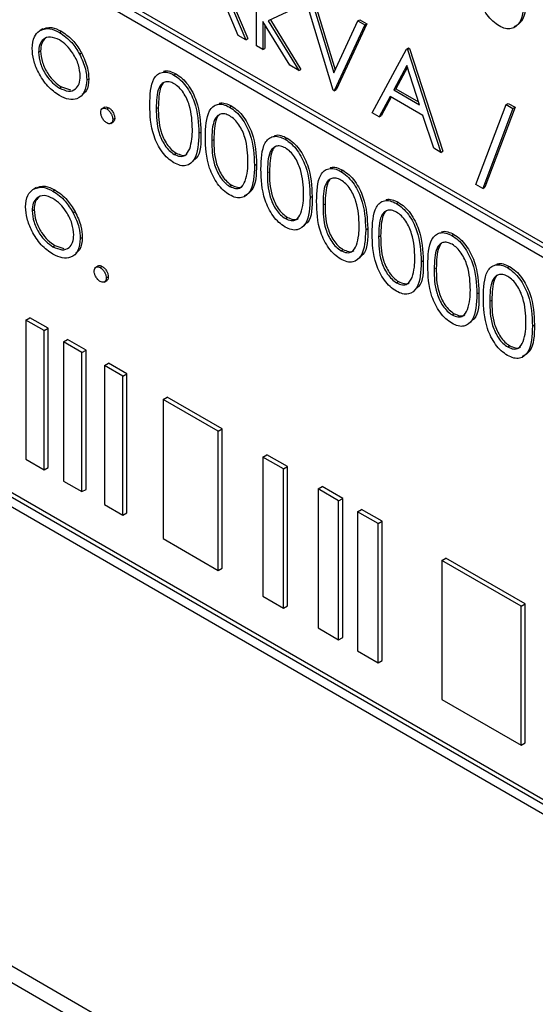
# Paper-space layout 'Blatt2' of a CAD drawing. Header units: millimetres. Extents: x 5 to 418, y 2 to 292.
# Tile 26 of 87: x 144.54 to 146.36, y 155.75 to 159.22. Entities that reach past the tile are written whole.
import ezdxf

# ---------------------------------------------------------------- set-up
doc = ezdxf.new("R2010")
doc.units = ezdxf.units.MM

psp = doc.layouts.new('Blatt2')

# ---------------------------------------------------------------- linework, layer by layer
at = {"color": 7, "linetype": 'Continuous', "lineweight": 25}
for p, q in [((150.1765, 156.2295), (143.3882, 160.1483)), ((150.1906, 156.2377), (143.4024, 160.1565)), ((143.3882, 160.1156), (150.1765, 156.1969)), ((145.3783, 159.127), (145.3783, 159.4285)), ((145.2648, 159.3506), (145.3479, 159.1527)), ((145.3144, 159.1639), (145.2445, 159.3304)), ((145.2577, 159.3465), (145.3408, 159.1486)), ((145.6492, 158.9706), (145.5415, 159.3267)), ((145.573, 159.3167), (145.6559, 159.0428)), ((145.566, 159.3126), (145.6508, 159.032)), ((145.5187, 159.2608), (145.4204, 159.2157)), ((145.4957, 159.0592), (145.4012, 159.2128)), ((145.4012, 159.2128), (145.4012, 159.1138)), ((145.4204, 159.2157), (145.5284, 159.0403)), ((145.4279, 159.2192), (145.5355, 159.0444)), ((145.6508, 159.032), (145.7357, 159.2146)), ((145.7357, 159.2146), (145.7428, 159.2187)), ((145.7357, 159.2146), (145.7602, 159.2005)), ((145.7428, 159.2187), (145.7672, 159.2046)), ((144.6261, 159.1868), (144.6173, 159.1817)), ((144.6849, 159.1743), (144.692, 159.1784)), ((145.4082, 159.2013), (145.4082, 159.1179)), ((145.7602, 159.2005), (145.6525, 158.9687)), ((145.7672, 159.2046), (145.6595, 158.9728)), ((145.7602, 159.2005), (145.7672, 159.2046)), ((145.3408, 159.1486), (145.3144, 159.1639)), ((145.3408, 159.1486), (145.3479, 159.1527)), ((144.6114, 159.1048), (144.6185, 159.1089)), ((145.4012, 159.1138), (145.3783, 159.127)), ((145.4012, 159.1138), (145.4082, 159.1179)), ((145.7863, 158.8915), (145.907, 159.1157)), ((145.907, 159.1157), (145.9141, 159.1198)), ((145.907, 159.1157), (145.9103, 159.1138)), ((145.9103, 159.1138), (145.9174, 159.1179)), ((145.9103, 159.1138), (146.0278, 158.7521)), ((145.9141, 159.1198), (145.9174, 159.1179)), ((145.9174, 159.1179), (146.0348, 158.7561)), ((144.7556, 159.0981), (144.7627, 159.1022)), ((145.5284, 159.0403), (145.4957, 159.0592)), ((145.5284, 159.0403), (145.5355, 159.0444)), ((145.9084, 159.0576), (145.8623, 158.972)), ((145.9102, 159.052), (145.8694, 158.976)), ((145.9533, 158.9194), (145.9084, 159.0576)), ((144.7811, 159.007), (144.7882, 159.0111)), ((145.0881, 159.0244), (145.0952, 159.0285)), ((144.6848, 158.9784), (144.6919, 158.9825)), ((144.6919, 158.9825), (144.7232, 158.9719)), ((145.6525, 158.9687), (145.6492, 158.9706)), ((145.6525, 158.9687), (145.6595, 158.9728)), ((145.8623, 158.972), (145.8694, 158.976)), ((145.8623, 158.972), (145.9533, 158.9194)), ((145.8694, 158.976), (145.95, 158.9295)), ((145.8499, 158.949), (145.8112, 158.8771)), ((145.8536, 158.9468), (145.8183, 158.8812)), ((145.9653, 158.8823), (145.8499, 158.949)), ((144.8442, 158.911), (144.8354, 158.9059)), ((144.8513, 158.9049), (144.8583, 158.909)), ((145.2839, 158.9114), (145.291, 158.9155)), ((146.1518, 158.639), (146.2583, 158.9205)), ((146.2823, 158.9066), (146.1759, 158.6251)), ((146.2894, 158.9107), (146.1829, 158.6292)), ((146.2583, 158.9205), (146.2653, 158.9246)), ((146.2583, 158.9205), (146.2823, 158.9066)), ((146.2653, 158.9246), (146.2894, 158.9107)), ((146.2823, 158.9066), (146.2894, 158.9107)), ((144.8725, 158.8682), (144.8795, 158.8722)), ((145.8112, 158.8771), (145.7863, 158.8915)), ((145.8112, 158.8771), (145.8183, 158.8812)), ((146.0029, 158.7664), (145.9653, 158.8823)), ((144.8653, 158.8539), (144.8741, 158.859)), ((145.176, 158.8191), (145.1831, 158.8232)), ((145.4797, 158.7983), (145.4868, 158.8024)), ((146.0278, 158.7521), (146.0029, 158.7664)), ((145.0889, 158.7451), (145.096, 158.7492)), ((146.0278, 158.7521), (146.0348, 158.7561)), ((145.3718, 158.706), (145.3789, 158.7101)), ((145.6756, 158.6853), (145.6826, 158.6894)), ((144.6033, 158.6284), (144.5944, 158.6233)), ((144.6621, 158.6159), (144.6691, 158.62)), ((145.2847, 158.6321), (145.2918, 158.6361)), ((146.1759, 158.6251), (146.1518, 158.639)), ((146.1759, 158.6251), (146.1829, 158.6292)), ((145.5676, 158.593), (145.5747, 158.5971)), ((144.5885, 158.5464), (144.5956, 158.5505)), ((145.8714, 158.5723), (145.8784, 158.5763)), ((144.7327, 158.5397), (144.7398, 158.5438)), ((145.4805, 158.519), (145.4876, 158.5231)), ((145.7634, 158.4799), (145.7705, 158.484)), ((144.7582, 158.4486), (144.7653, 158.4527)), ((146.0672, 158.4592), (146.0743, 158.4633)), ((144.662, 158.42), (144.669, 158.4241)), ((144.669, 158.4241), (144.7004, 158.4135)), ((145.6763, 158.406), (145.6834, 158.4101)), ((144.8214, 158.3526), (144.8125, 158.3475)), ((144.8284, 158.3465), (144.8355, 158.3506)), ((145.9592, 158.3669), (145.9663, 158.371)), ((146.263, 158.3462), (146.2701, 158.3503)), ((144.8496, 158.3098), (144.8567, 158.3138)), ((144.8424, 158.2955), (144.8513, 158.3006)), ((145.8721, 158.2929), (145.8792, 158.297)), ((146.155, 158.2539), (146.1621, 158.2579)), ((150.1765, 154.2698), (143.3882, 158.1886)), ((150.1906, 154.278), (143.4024, 158.1968)), ((144.5662, 158.1618), (144.5803, 158.17)), ((144.6451, 158.1326), (144.5803, 158.17)), ((146.068, 158.1799), (146.075, 158.184)), ((143.3882, 158.1559), (150.1765, 154.2372)), ((144.631, 158.1244), (144.5662, 158.1618)), ((144.5662, 158.1618), (144.5662, 157.6719)), ((146.3509, 158.1408), (146.3579, 158.1449)), ((144.631, 158.1244), (144.6451, 158.1326)), ((144.631, 157.6345), (144.631, 158.1244)), ((144.6451, 157.6427), (144.6451, 158.1326)), ((144.6995, 158.0849), (144.7136, 158.093)), ((144.7642, 158.0475), (144.6995, 158.0849)), ((144.6995, 158.0849), (144.6995, 157.595)), ((144.7784, 158.0557), (144.7136, 158.093)), ((146.2638, 158.0669), (146.2708, 158.0709)), ((144.7642, 158.0475), (144.7784, 158.0557)), ((144.7642, 157.5576), (144.7642, 158.0475)), ((144.7784, 157.5657), (144.7784, 158.0557)), ((144.8432, 158.0019), (144.8574, 158.01)), ((144.908, 157.9645), (144.8432, 158.0019)), ((144.8432, 158.0019), (144.8432, 157.5119)), ((144.9221, 157.9727), (144.8574, 158.01)), ((144.908, 157.9645), (144.9221, 157.9727)), ((144.908, 157.4746), (144.908, 157.9645)), ((144.9221, 157.4827), (144.9221, 157.9727)), ((145.0502, 157.8824), (145.0643, 157.8906)), ((145.244, 157.7705), (145.0502, 157.8824)), ((145.0502, 157.8824), (145.0502, 157.3925)), ((145.2582, 157.7787), (145.0643, 157.8906)), ((145.244, 157.7705), (145.2582, 157.7787)), ((145.244, 157.2806), (145.244, 157.7705)), ((145.2582, 157.2887), (145.2582, 157.7787)), ((145.4016, 157.6796), (145.4157, 157.6877)), ((145.4884, 157.6457), (145.4157, 157.6877)), ((144.5662, 157.6719), (144.631, 157.6345)), ((145.4743, 157.6376), (145.4016, 157.6796)), ((145.4016, 157.6796), (145.4016, 157.1896)), ((144.631, 157.6345), (144.6451, 157.6427)), ((145.4743, 157.6376), (145.4884, 157.6457)), ((145.4743, 157.1476), (145.4743, 157.6376)), ((145.4884, 157.1558), (145.4884, 157.6457)), ((144.6995, 157.595), (144.7642, 157.5576)), ((144.7642, 157.5576), (144.7784, 157.5657)), ((145.5955, 157.5676), (145.6096, 157.5758)), ((145.6682, 157.5256), (145.5955, 157.5676)), ((145.5955, 157.5676), (145.5955, 157.0777)), ((145.6824, 157.5338), (145.6096, 157.5758)), ((144.8432, 157.5119), (144.908, 157.4746)), ((145.6682, 157.5256), (145.6824, 157.5338)), ((145.6682, 157.0357), (145.6682, 157.5256)), ((145.6824, 157.0439), (145.6824, 157.5338)), ((144.908, 157.4746), (144.9221, 157.4827)), ((145.7349, 157.4871), (145.749, 157.4953)), ((145.8076, 157.4452), (145.7349, 157.4871)), ((145.7349, 157.4871), (145.7349, 156.9972)), ((145.8217, 157.4533), (145.749, 157.4953)), ((145.8076, 157.4452), (145.8217, 157.4533)), ((145.8076, 156.9552), (145.8076, 157.4452)), ((145.8217, 156.9634), (145.8217, 157.4533)), ((145.0502, 157.3925), (145.244, 157.2806)), ((146.0318, 157.3157), (146.046, 157.3239)), ((146.3106, 157.1548), (146.0318, 157.3157)), ((146.0318, 157.3157), (146.0318, 156.8258)), ((146.3247, 157.163), (146.046, 157.3239)), ((145.244, 157.2806), (145.2582, 157.2887)), ((145.4016, 157.1896), (145.4743, 157.1476)), ((145.4743, 157.1476), (145.4884, 157.1558)), ((146.3106, 157.1548), (146.3247, 157.163)), ((146.3106, 156.6649), (146.3106, 157.1548)), ((146.3247, 156.673), (146.3247, 157.163)), ((145.5955, 157.0777), (145.6682, 157.0357)), ((145.6682, 157.0357), (145.6824, 157.0439)), ((145.7349, 156.9972), (145.8076, 156.9552)), ((145.8076, 156.9552), (145.8217, 156.9634)), ((146.0318, 156.8258), (146.3106, 156.6649)), ((146.3106, 156.6649), (146.3247, 156.673)), ((143.261, 156.6127), (150.332, 152.5306)), ((143.2105, 156.5835), (150.3523, 152.4606))]:
    psp.add_line(p, q, dxfattribs=at)
at = {"color": 7, "linetype": 'Continuous', "lineweight": 18}
for p, q in [((145.0259, 158.9059), (145.0329, 158.9099)), ((145.2217, 158.7928), (145.2287, 158.7969)), ((145.4175, 158.6798), (145.4246, 158.6839)), ((145.6133, 158.5667), (145.6204, 158.5708)), ((145.8091, 158.4537), (145.8162, 158.4578)), ((146.0049, 158.3406), (146.012, 158.3447)), ((146.2007, 158.2276), (146.2078, 158.2317))]:
    psp.add_line(p, q, dxfattribs=at)
at = {"color": 7, "linetype": 'Continuous', "lineweight": 25}
for points, knots in [([(146.2336, 159.1973), (146.2262, 159.2023), (146.2113, 159.2122), (146.1843, 159.2432), (146.1509, 159.3119), (146.1495, 159.3652), (146.1485, 159.4008)], [0, 0, 0, 0, 0.125551, 0.25109, 0.50025, 1, 1, 1, 1]), ([(146.3215, 159.3009), (146.3201, 159.2665), (146.3179, 159.2148), (146.2833, 159.1861), (146.2561, 159.1864), (146.2411, 159.1936), (146.2336, 159.1973)], [0, 0, 0, 0, 0.499407, 0.748743, 0.874372, 1, 1, 1, 1]), ([(146.3286, 159.305), (146.3278, 159.2692), (146.3268, 159.217), (146.2954, 159.1991), (146.2856, 159.1936)], [0, 0, 0, 0, 0.68684, 1, 1, 1, 1]), ([(144.5885, 159.1182), (144.5899, 159.1332), (144.5923, 159.1601), (144.6074, 159.1737), (144.614, 159.1796)], [0, 0, 0, 0, 0.559285, 1, 1, 1, 1]), ([(144.614, 159.1796), (144.6255, 159.1845), (144.6461, 159.1932), (144.673, 159.1801), (144.6849, 159.1743)], [0, 0, 0, 0, 0.55888, 1, 1, 1, 1]), ([(144.6211, 159.1837), (144.6326, 159.1886), (144.6532, 159.1973), (144.6801, 159.1842), (144.692, 159.1784)], [0, 0, 0, 0, 0.55888, 1, 1, 1, 1]), ([(144.6849, 159.1743), (144.7, 159.1637), (144.727, 159.1449), (144.7468, 159.1124), (144.7556, 159.0981)], [0, 0, 0, 0, 0.559182, 1, 1, 1, 1]), ([(144.692, 159.1784), (144.7071, 159.1678), (144.7341, 159.149), (144.7539, 159.1165), (144.7627, 159.1022)], [0, 0, 0, 0, 0.559182, 1, 1, 1, 1]), ([(144.6848, 159.148), (144.6739, 159.1527), (144.6522, 159.1622), (144.6284, 159.1525), (144.6136, 159.1331), (144.6121, 159.1142), (144.6114, 159.1048)], [0, 0, 0, 0, 0.279484, 0.559256, 0.779547, 1, 1, 1, 1]), ([(144.6347, 159.1528), (144.63, 159.1477), (144.6203, 159.1372), (144.6191, 159.1184), (144.6185, 159.1089)], [0, 0, 0, 0, 0.489282, 1, 1, 1, 1]), ([(144.7582, 159.02), (144.757, 159.0333), (144.7545, 159.0599), (144.7344, 159.0991), (144.7104, 159.1305), (144.6934, 159.1421), (144.6848, 159.148)], [0, 0, 0, 0, 0.2795862, 0.5593981, 0.7796526, 1, 1, 1, 1]), ([(144.6849, 158.9519), (144.6707, 158.9618), (144.6422, 158.9816), (144.6108, 159.0302), (144.5916, 159.0777), (144.5896, 159.1047), (144.5885, 159.1182)], [0, 0, 0, 0, 0.279776, 0.559179, 0.779592, 1, 1, 1, 1]), ([(144.6185, 159.1089), (144.6198, 159.0957), (144.6225, 159.0693), (144.642, 159.0299), (144.6665, 158.9997), (144.6834, 158.9882), (144.6919, 158.9825)], [0, 0, 0, 0, 0.279618, 0.559167, 0.779512, 1, 1, 1, 1]), ([(144.6114, 159.1048), (144.6127, 159.0916), (144.6155, 159.0652), (144.6349, 159.0258), (144.6594, 158.9957), (144.6763, 158.9841), (144.6848, 158.9784)], [0, 0, 0, 0, 0.279618, 0.559167, 0.779512, 1, 1, 1, 1]), ([(144.7556, 159.0981), (144.7638, 159.0805), (144.7785, 159.0492), (144.7803, 159.0199), (144.7811, 159.007)], [0, 0, 0, 0, 0.559216, 1, 1, 1, 1]), ([(144.7627, 159.1022), (144.7709, 159.0846), (144.7856, 159.0533), (144.7874, 159.024), (144.7882, 159.0111)], [0, 0, 0, 0, 0.559216, 1, 1, 1, 1]), ([(145.0512, 159.0369), (145.0518, 159.0373), (145.0579, 159.0404), (145.0731, 159.0389), (145.0878, 159.032), (145.0952, 159.0285)], [0, 0, 0, 0, 0.057969, 0.529028, 1, 1, 1, 1]), ([(144.6848, 158.9784), (144.6956, 158.9736), (144.7172, 158.964), (144.7415, 158.9723), (144.7558, 158.9921), (144.7574, 159.0107), (144.7582, 159.02)], [0, 0, 0, 0, 0.2797454, 0.5591127, 0.7796058, 1, 1, 1, 1]), ([(144.7811, 159.007), (144.7793, 158.9917), (144.7758, 158.961), (144.7502, 158.9391), (144.7184, 158.9356), (144.6961, 158.9465), (144.6849, 158.9519)], [0, 0, 0, 0, 0.279521, 0.559381, 0.779507, 1, 1, 1, 1]), ([(144.7882, 159.0111), (144.7869, 158.995), (144.785, 158.9699), (144.7701, 158.9593), (144.7647, 158.9555)], [0, 0, 0, 0, 0.638982, 1, 1, 1, 1]), ([(145.003, 158.9189), (145.004, 158.9535), (145.0052, 158.9967), (145.0289, 159.0271), (145.0455, 159.0351), (145.0658, 159.0352), (145.0807, 159.028), (145.0881, 159.0244)], [0, 0, 0, 0, 0.498702, 0.624177, 0.749467, 0.874745, 1, 1, 1, 1]), ([(145.0889, 158.9938), (145.083, 158.9965), (145.0714, 159.0019), (145.0559, 159.0005), (145.0435, 158.9932), (145.0267, 158.9671), (145.0262, 158.9331), (145.0259, 158.9059)], [0, 0, 0, 0, 0.125139, 0.250418, 0.375519, 0.500847, 1, 1, 1, 1]), ([(145.0881, 159.0244), (145.0956, 159.0194), (145.1106, 159.0094), (145.1379, 158.9783), (145.1723, 158.9094), (145.1745, 158.8552), (145.176, 158.8191)], [0, 0, 0, 0, 0.1256, 0.251197, 0.500581, 1, 1, 1, 1]), ([(145.0952, 159.0285), (145.1027, 159.0235), (145.1177, 159.0135), (145.145, 158.9823), (145.1794, 158.9134), (145.1816, 158.8593), (145.1831, 158.8232)], [0, 0, 0, 0, 0.1256, 0.251197, 0.500581, 1, 1, 1, 1]), ([(145.0515, 158.9965), (145.0515, 158.9964), (145.0473, 158.994), (145.0349, 158.9695), (145.0338, 158.9364), (145.0329, 158.9099)], [0, 0, 0, 0, 0.004517, 0.204302, 1, 1, 1, 1]), ([(145.1531, 158.8324), (145.1522, 158.8602), (145.1508, 158.9019), (145.127, 158.9561), (145.1064, 158.9816), (145.0947, 158.9898), (145.0889, 158.9938)], [0, 0, 0, 0, 0.500072, 0.749021, 0.874598, 1, 1, 1, 1]), ([(144.83, 158.8926), (144.8304, 158.896), (144.8312, 158.9028), (144.8369, 158.9075), (144.8439, 158.9084), (144.8488, 158.9061), (144.8513, 158.9049)], [0, 0, 0, 0, 0.2795762, 0.5592837, 0.7795524, 1, 1, 1, 1]), ([(144.8436, 158.9101), (144.844, 158.9105), (144.8458, 158.9124), (144.8511, 158.9123), (144.8559, 158.9101), (144.8583, 158.909)], [0, 0, 0, 0, 0.116538, 0.55809, 1, 1, 1, 1]), ([(144.8513, 158.9049), (144.8544, 158.9027), (144.8607, 158.8982), (144.8675, 158.8875), (144.8719, 158.877), (144.8723, 158.8711), (144.8725, 158.8682)], [0, 0, 0, 0, 0.279602, 0.559212, 0.779475, 1, 1, 1, 1]), ([(144.8583, 158.909), (144.8615, 158.9068), (144.8677, 158.9023), (144.8746, 158.8916), (144.879, 158.8811), (144.8793, 158.8752), (144.8795, 158.8722)], [0, 0, 0, 0, 0.279602, 0.559212, 0.779475, 1, 1, 1, 1]), ([(145.0881, 158.7154), (145.0807, 158.7204), (145.0658, 158.7304), (145.0388, 158.7614), (145.0054, 158.83), (145.004, 158.8834), (145.003, 158.9189)], [0, 0, 0, 0, 0.125551, 0.25109, 0.50025, 1, 1, 1, 1]), ([(145.0259, 158.9059), (145.026, 158.8783), (145.0263, 158.837), (145.0508, 158.7827), (145.0714, 158.7574), (145.0831, 158.7492), (145.0889, 158.7451)], [0, 0, 0, 0, 0.500291, 0.749086, 0.874606, 1, 1, 1, 1]), ([(145.0329, 158.9099), (145.0331, 158.8824), (145.0334, 158.841), (145.0578, 158.7868), (145.0785, 158.7614), (145.0901, 158.7533), (145.096, 158.7492)], [0, 0, 0, 0, 0.500291, 0.749086, 0.874606, 1, 1, 1, 1]), ([(145.1988, 158.8059), (145.1998, 158.8404), (145.201, 158.8836), (145.2248, 158.9141), (145.2413, 158.9221), (145.2616, 158.9222), (145.2765, 158.915), (145.2839, 158.9114)], [0, 0, 0, 0, 0.498702, 0.624177, 0.749467, 0.874745, 1, 1, 1, 1]), ([(145.247, 158.9239), (145.2476, 158.9242), (145.2537, 158.9273), (145.2689, 158.9258), (145.2836, 158.9189), (145.291, 158.9155)], [0, 0, 0, 0, 0.057969, 0.529028, 1, 1, 1, 1]), ([(145.2839, 158.9114), (145.2914, 158.9064), (145.3064, 158.8963), (145.3337, 158.8652), (145.3681, 158.7963), (145.3703, 158.7422), (145.3718, 158.706)], [0, 0, 0, 0, 0.1256, 0.251197, 0.500581, 1, 1, 1, 1]), ([(145.291, 158.9155), (145.2985, 158.9104), (145.3135, 158.9004), (145.3408, 158.8693), (145.3752, 158.8004), (145.3774, 158.7462), (145.3789, 158.7101)], [0, 0, 0, 0, 0.1256, 0.251197, 0.500581, 1, 1, 1, 1]), ([(144.8513, 158.8559), (144.8481, 158.8582), (144.8419, 158.8626), (144.835, 158.8733), (144.8307, 158.8838), (144.8303, 158.8897), (144.83, 158.8926)], [0, 0, 0, 0, 0.2795812, 0.5591432, 0.7795754, 1, 1, 1, 1]), ([(144.8725, 158.8682), (144.8721, 158.8648), (144.8714, 158.858), (144.8656, 158.8533), (144.8586, 158.8524), (144.8537, 158.8547), (144.8513, 158.8559)], [0, 0, 0, 0, 0.279469, 0.559358, 0.779674, 1, 1, 1, 1]), ([(144.8795, 158.8722), (144.8792, 158.8687), (144.8787, 158.8624), (144.8747, 158.8599), (144.873, 158.8588)], [0, 0, 0, 0, 0.5544413, 1, 1, 1, 1]), ([(145.2847, 158.8808), (145.2789, 158.8835), (145.2672, 158.8889), (145.2517, 158.8875), (145.2394, 158.8802), (145.2225, 158.8541), (145.222, 158.82), (145.2217, 158.7928)], [0, 0, 0, 0, 0.125139, 0.250418, 0.375519, 0.500847, 1, 1, 1, 1]), ([(145.2474, 158.8835), (145.2473, 158.8834), (145.2431, 158.8809), (145.2307, 158.8564), (145.2296, 158.8233), (145.2287, 158.7969)], [0, 0, 0, 0, 0.004517, 0.204302, 1, 1, 1, 1]), ([(145.3489, 158.7193), (145.348, 158.7472), (145.3466, 158.7889), (145.3228, 158.843), (145.3022, 158.8686), (145.2905, 158.8767), (145.2847, 158.8808)], [0, 0, 0, 0, 0.500072, 0.749021, 0.874598, 1, 1, 1, 1]), ([(145.1435, 158.764), (145.1467, 158.7757), (145.1525, 158.7966), (145.153, 158.8214), (145.1531, 158.8324)], [0, 0, 0, 0, 0.5595988, 1, 1, 1, 1]), ([(145.176, 158.8191), (145.1746, 158.7846), (145.1724, 158.733), (145.1378, 158.7042), (145.1106, 158.7045), (145.0956, 158.7118), (145.0881, 158.7154)], [0, 0, 0, 0, 0.499407, 0.748743, 0.874372, 1, 1, 1, 1]), ([(145.1831, 158.8232), (145.1834, 158.7861), (145.1837, 158.7419), (145.1593, 158.7259), (145.1553, 158.7233)], [0, 0, 0, 0, 0.83825, 1, 1, 1, 1]), ([(145.2839, 158.6024), (145.2765, 158.6073), (145.2616, 158.6173), (145.2346, 158.6483), (145.2012, 158.717), (145.1998, 158.7703), (145.1988, 158.8059)], [0, 0, 0, 0, 0.125551, 0.25109, 0.50025, 1, 1, 1, 1]), ([(145.2287, 158.7969), (145.2289, 158.7693), (145.2292, 158.728), (145.2537, 158.6738), (145.2743, 158.6484), (145.2859, 158.6402), (145.2918, 158.6361)], [0, 0, 0, 0, 0.500291, 0.749086, 0.874606, 1, 1, 1, 1]), ([(145.3946, 158.6928), (145.3956, 158.7274), (145.3969, 158.7706), (145.4206, 158.8011), (145.4371, 158.8091), (145.4574, 158.8091), (145.4723, 158.8019), (145.4797, 158.7983)], [0, 0, 0, 0, 0.498702, 0.624177, 0.749467, 0.874745, 1, 1, 1, 1]), ([(145.4428, 158.8108), (145.4435, 158.8112), (145.4495, 158.8143), (145.4647, 158.8128), (145.4795, 158.8059), (145.4868, 158.8024)], [0, 0, 0, 0, 0.057969, 0.529028, 1, 1, 1, 1]), ([(145.4797, 158.7983), (145.4872, 158.7933), (145.5022, 158.7833), (145.5295, 158.7522), (145.5639, 158.6833), (145.5661, 158.6291), (145.5676, 158.593)], [0, 0, 0, 0, 0.1256, 0.251197, 0.500581, 1, 1, 1, 1]), ([(145.4868, 158.8024), (145.4943, 158.7974), (145.5093, 158.7874), (145.5366, 158.7563), (145.571, 158.6874), (145.5732, 158.6332), (145.5747, 158.5971)], [0, 0, 0, 0, 0.1256, 0.251197, 0.500581, 1, 1, 1, 1]), ([(145.0889, 158.7451), (145.0958, 158.7421), (145.1097, 158.7361), (145.1312, 158.7405), (145.1388, 158.7551), (145.1435, 158.764)], [0, 0, 0, 0, 0.280257, 0.560781, 1, 1, 1, 1]), ([(145.2217, 158.7928), (145.2219, 158.7652), (145.2221, 158.7239), (145.2466, 158.6697), (145.2672, 158.6443), (145.2789, 158.6361), (145.2847, 158.6321)], [0, 0, 0, 0, 0.500291, 0.749086, 0.874606, 1, 1, 1, 1]), ([(145.4805, 158.7678), (145.4747, 158.7704), (145.463, 158.7758), (145.4475, 158.7744), (145.4352, 158.7671), (145.4183, 158.741), (145.4179, 158.707), (145.4175, 158.6798)], [0, 0, 0, 0, 0.125139, 0.250418, 0.375519, 0.500847, 1, 1, 1, 1]), ([(145.4432, 158.7704), (145.4431, 158.7704), (145.4389, 158.7679), (145.4265, 158.7434), (145.4254, 158.7103), (145.4246, 158.6839)], [0, 0, 0, 0, 0.004517, 0.204302, 1, 1, 1, 1]), ([(145.5448, 158.6063), (145.5438, 158.6341), (145.5424, 158.6758), (145.5186, 158.73), (145.498, 158.7555), (145.4863, 158.7637), (145.4805, 158.7678)], [0, 0, 0, 0, 0.500072, 0.749021, 0.874598, 1, 1, 1, 1]), ([(145.096, 158.7492), (145.1027, 158.7464), (145.1163, 158.7409), (145.1303, 158.7409), (145.1339, 158.7459), (145.134, 158.746)], [0, 0, 0, 0, 0.492383, 0.985234, 1, 1, 1, 1]), ([(145.3718, 158.706), (145.3704, 158.6716), (145.3682, 158.6199), (145.3336, 158.5912), (145.3064, 158.5915), (145.2914, 158.5987), (145.2839, 158.6024)], [0, 0, 0, 0, 0.499407, 0.748743, 0.874372, 1, 1, 1, 1]), ([(145.3789, 158.7101), (145.3781, 158.6743), (145.3771, 158.6221), (145.3457, 158.6042), (145.3359, 158.5986)], [0, 0, 0, 0, 0.68684, 1, 1, 1, 1]), ([(145.3393, 158.651), (145.3426, 158.6627), (145.3483, 158.6835), (145.3488, 158.7084), (145.3489, 158.7193)], [0, 0, 0, 0, 0.5595988, 1, 1, 1, 1]), ([(145.4797, 158.4893), (145.4723, 158.4943), (145.4575, 158.5043), (145.4304, 158.5353), (145.397, 158.604), (145.3956, 158.6573), (145.3946, 158.6928)], [0, 0, 0, 0, 0.125551, 0.25109, 0.50025, 1, 1, 1, 1]), ([(145.5905, 158.5798), (145.5914, 158.6143), (145.5927, 158.6576), (145.6164, 158.688), (145.6329, 158.696), (145.6532, 158.6961), (145.6681, 158.6889), (145.6756, 158.6853)], [0, 0, 0, 0, 0.498702, 0.624177, 0.749467, 0.874745, 1, 1, 1, 1]), ([(145.6386, 158.6978), (145.6393, 158.6981), (145.6453, 158.7012), (145.6605, 158.6997), (145.6753, 158.6928), (145.6826, 158.6894)], [0, 0, 0, 0, 0.057969, 0.529028, 1, 1, 1, 1]), ([(145.6826, 158.6894), (145.6901, 158.6844), (145.7051, 158.6743), (145.7324, 158.6432), (145.7668, 158.5743), (145.769, 158.5202), (145.7705, 158.484)], [0, 0, 0, 0, 0.1256, 0.251197, 0.500581, 1, 1, 1, 1]), ([(145.4175, 158.6798), (145.4177, 158.6522), (145.4179, 158.6109), (145.4424, 158.5566), (145.463, 158.5313), (145.4747, 158.5231), (145.4805, 158.519)], [0, 0, 0, 0, 0.500291, 0.749086, 0.874606, 1, 1, 1, 1]), ([(145.4246, 158.6839), (145.4247, 158.6563), (145.425, 158.615), (145.4495, 158.5607), (145.4701, 158.5354), (145.4818, 158.5272), (145.4876, 158.5231)], [0, 0, 0, 0, 0.500291, 0.749086, 0.874606, 1, 1, 1, 1]), ([(145.6763, 158.6547), (145.6705, 158.6574), (145.6588, 158.6628), (145.6433, 158.6614), (145.631, 158.6541), (145.6141, 158.628), (145.6137, 158.594), (145.6133, 158.5667)], [0, 0, 0, 0, 0.125139, 0.250418, 0.375519, 0.500847, 1, 1, 1, 1]), ([(145.639, 158.6574), (145.6389, 158.6573), (145.6347, 158.6549), (145.6223, 158.6303), (145.6212, 158.5973), (145.6204, 158.5708)], [0, 0, 0, 0, 0.004517, 0.204302, 1, 1, 1, 1]), ([(145.6756, 158.6853), (145.6831, 158.6803), (145.698, 158.6702), (145.7253, 158.6391), (145.7598, 158.5702), (145.762, 158.5161), (145.7634, 158.4799)], [0, 0, 0, 0, 0.1256, 0.251197, 0.500581, 1, 1, 1, 1]), ([(145.7406, 158.4933), (145.7396, 158.5211), (145.7382, 158.5628), (145.7144, 158.617), (145.6938, 158.6425), (145.6821, 158.6506), (145.6763, 158.6547)], [0, 0, 0, 0, 0.500072, 0.749021, 0.874598, 1, 1, 1, 1]), ([(144.5657, 158.5598), (144.567, 158.5748), (144.5694, 158.6017), (144.5845, 158.6153), (144.5912, 158.6212)], [0, 0, 0, 0, 0.559285, 1, 1, 1, 1]), ([(144.5912, 158.6212), (144.6027, 158.6261), (144.6233, 158.6348), (144.6502, 158.6217), (144.6621, 158.6159)], [0, 0, 0, 0, 0.55888, 1, 1, 1, 1]), ([(144.5983, 158.6253), (144.6098, 158.6302), (144.6303, 158.6389), (144.6573, 158.6258), (144.6691, 158.62)], [0, 0, 0, 0, 0.55888, 1, 1, 1, 1]), ([(144.6691, 158.62), (144.6842, 158.6094), (144.7112, 158.5906), (144.7311, 158.5581), (144.7398, 158.5438)], [0, 0, 0, 0, 0.559182, 1, 1, 1, 1]), ([(145.2847, 158.6321), (145.2916, 158.6291), (145.3056, 158.623), (145.327, 158.6274), (145.3347, 158.6421), (145.3393, 158.651)], [0, 0, 0, 0, 0.280257, 0.560781, 1, 1, 1, 1]), ([(145.2918, 158.6361), (145.2986, 158.6334), (145.3121, 158.6279), (145.3261, 158.6278), (145.3297, 158.6328), (145.3298, 158.633)], [0, 0, 0, 0, 0.492383, 0.985234, 1, 1, 1, 1]), ([(144.662, 158.5896), (144.6511, 158.5943), (144.6293, 158.6038), (144.6055, 158.5941), (144.5907, 158.5747), (144.5893, 158.5558), (144.5885, 158.5464)], [0, 0, 0, 0, 0.279484, 0.559256, 0.779547, 1, 1, 1, 1]), ([(144.6118, 158.5944), (144.6071, 158.5893), (144.5975, 158.5788), (144.5962, 158.5601), (144.5956, 158.5505)], [0, 0, 0, 0, 0.489282, 1, 1, 1, 1]), ([(144.7354, 158.4616), (144.7341, 158.4749), (144.7316, 158.5015), (144.7115, 158.5408), (144.6876, 158.5721), (144.6705, 158.5837), (144.662, 158.5896)], [0, 0, 0, 0, 0.279586, 0.559398, 0.779653, 1, 1, 1, 1]), ([(144.6621, 158.6159), (144.6772, 158.6054), (144.7042, 158.5865), (144.724, 158.554), (144.7327, 158.5397)], [0, 0, 0, 0, 0.559182, 1, 1, 1, 1]), ([(145.5676, 158.593), (145.5662, 158.5585), (145.5641, 158.5069), (145.5294, 158.4781), (145.5022, 158.4784), (145.4872, 158.4857), (145.4797, 158.4893)], [0, 0, 0, 0, 0.499407, 0.748743, 0.874372, 1, 1, 1, 1]), ([(145.5351, 158.538), (145.5384, 158.5496), (145.5442, 158.5705), (145.5446, 158.5954), (145.5448, 158.6063)], [0, 0, 0, 0, 0.5595988, 1, 1, 1, 1]), ([(145.5747, 158.5971), (145.575, 158.56), (145.5754, 158.5158), (145.5509, 158.4998), (145.547, 158.4972)], [0, 0, 0, 0, 0.8382498, 1, 1, 1, 1]), ([(145.8344, 158.5848), (145.8351, 158.5851), (145.8411, 158.5882), (145.8564, 158.5867), (145.8711, 158.5798), (145.8784, 158.5763)], [0, 0, 0, 0, 0.057969, 0.529028, 1, 1, 1, 1]), ([(144.6621, 158.3935), (144.6478, 158.4034), (144.6193, 158.4232), (144.588, 158.4718), (144.5688, 158.5194), (144.5667, 158.5463), (144.5657, 158.5598)], [0, 0, 0, 0, 0.279776, 0.559179, 0.779592, 1, 1, 1, 1]), ([(144.5956, 158.5505), (144.597, 158.5373), (144.5997, 158.5109), (144.6191, 158.4715), (144.6436, 158.4413), (144.6606, 158.4298), (144.669, 158.4241)], [0, 0, 0, 0, 0.279618, 0.559167, 0.779512, 1, 1, 1, 1]), ([(145.6756, 158.3763), (145.6681, 158.3813), (145.6533, 158.3912), (145.6262, 158.4222), (145.5928, 158.4909), (145.5914, 158.5442), (145.5905, 158.5798)], [0, 0, 0, 0, 0.125551, 0.25109, 0.50025, 1, 1, 1, 1]), ([(145.6133, 158.5667), (145.6135, 158.5391), (145.6138, 158.4978), (145.6382, 158.4436), (145.6589, 158.4182), (145.6705, 158.4101), (145.6763, 158.406)], [0, 0, 0, 0, 0.500291, 0.749086, 0.874606, 1, 1, 1, 1]), ([(145.6204, 158.5708), (145.6206, 158.5432), (145.6208, 158.5019), (145.6453, 158.4477), (145.6659, 158.4223), (145.6776, 158.4141), (145.6834, 158.4101)], [0, 0, 0, 0, 0.500291, 0.749086, 0.874606, 1, 1, 1, 1]), ([(145.7863, 158.4668), (145.7873, 158.5013), (145.7885, 158.5445), (145.8122, 158.575), (145.8287, 158.583), (145.8491, 158.5831), (145.8639, 158.5759), (145.8714, 158.5723)], [0, 0, 0, 0, 0.498702, 0.6241765, 0.7494675, 0.8747453, 1, 1, 1, 1]), ([(145.8714, 158.5723), (145.8789, 158.5672), (145.8939, 158.5572), (145.9212, 158.5261), (145.9556, 158.4572), (145.9578, 158.403), (145.9592, 158.3669)], [0, 0, 0, 0, 0.1256, 0.251197, 0.500581, 1, 1, 1, 1]), ([(145.8784, 158.5763), (145.8859, 158.5713), (145.9009, 158.5613), (145.9282, 158.5302), (145.9626, 158.4613), (145.9648, 158.4071), (145.9663, 158.371)], [0, 0, 0, 0, 0.1256, 0.251197, 0.500581, 1, 1, 1, 1]), ([(144.5885, 158.5464), (144.5899, 158.5332), (144.5926, 158.5068), (144.612, 158.4674), (144.6366, 158.4373), (144.6535, 158.4257), (144.662, 158.42)], [0, 0, 0, 0, 0.279618, 0.559167, 0.779512, 1, 1, 1, 1]), ([(144.7327, 158.5397), (144.741, 158.5222), (144.7557, 158.4908), (144.7575, 158.4615), (144.7582, 158.4486)], [0, 0, 0, 0, 0.559216, 1, 1, 1, 1]), ([(144.7398, 158.5438), (144.748, 158.5262), (144.7627, 158.4949), (144.7645, 158.4656), (144.7653, 158.4527)], [0, 0, 0, 0, 0.559216, 1, 1, 1, 1]), ([(145.4805, 158.519), (145.4875, 158.516), (145.5014, 158.51), (145.5229, 158.5144), (145.5305, 158.529), (145.5351, 158.538)], [0, 0, 0, 0, 0.280257, 0.560781, 1, 1, 1, 1]), ([(145.4876, 158.5231), (145.4944, 158.5203), (145.5079, 158.5148), (145.5219, 158.5148), (145.5255, 158.5198), (145.5257, 158.5199)], [0, 0, 0, 0, 0.492383, 0.985234, 1, 1, 1, 1]), ([(145.8721, 158.5417), (145.8663, 158.5444), (145.8546, 158.5498), (145.8391, 158.5484), (145.8268, 158.541), (145.81, 158.515), (145.8095, 158.4809), (145.8091, 158.4537)], [0, 0, 0, 0, 0.125139, 0.250418, 0.375519, 0.500847, 1, 1, 1, 1]), ([(145.8348, 158.5443), (145.8347, 158.5443), (145.8305, 158.5418), (145.8181, 158.5173), (145.817, 158.4842), (145.8162, 158.4578)], [0, 0, 0, 0, 0.004517, 0.204302, 1, 1, 1, 1]), ([(145.9364, 158.3802), (145.9354, 158.4081), (145.934, 158.4497), (145.9102, 158.5039), (145.8896, 158.5295), (145.878, 158.5376), (145.8721, 158.5417)], [0, 0, 0, 0, 0.500072, 0.749021, 0.874598, 1, 1, 1, 1]), ([(145.7309, 158.4249), (145.7342, 158.4366), (145.74, 158.4575), (145.7404, 158.4823), (145.7406, 158.4933)], [0, 0, 0, 0, 0.559599, 1, 1, 1, 1]), ([(145.7705, 158.484), (145.7708, 158.447), (145.7712, 158.4028), (145.7467, 158.3868), (145.7428, 158.3842)], [0, 0, 0, 0, 0.83825, 1, 1, 1, 1]), ([(144.662, 158.42), (144.6728, 158.4152), (144.6943, 158.4056), (144.7187, 158.4139), (144.7329, 158.4337), (144.7346, 158.4523), (144.7354, 158.4616)], [0, 0, 0, 0, 0.279745, 0.559113, 0.779606, 1, 1, 1, 1]), ([(144.7582, 158.4486), (144.7565, 158.4333), (144.753, 158.4026), (144.7273, 158.3807), (144.6955, 158.3772), (144.6732, 158.3881), (144.6621, 158.3935)], [0, 0, 0, 0, 0.279521, 0.559381, 0.779507, 1, 1, 1, 1]), ([(144.7653, 158.4527), (144.7641, 158.4366), (144.7622, 158.4115), (144.7473, 158.4009), (144.7419, 158.3971)], [0, 0, 0, 0, 0.638982, 1, 1, 1, 1]), ([(145.7634, 158.4799), (145.762, 158.4455), (145.7599, 158.3938), (145.7253, 158.3651), (145.698, 158.3654), (145.683, 158.3727), (145.6756, 158.3763)], [0, 0, 0, 0, 0.499407, 0.748743, 0.874372, 1, 1, 1, 1]), ([(145.8714, 158.2632), (145.8639, 158.2682), (145.8491, 158.2782), (145.8221, 158.3092), (145.7886, 158.3779), (145.7872, 158.4312), (145.7863, 158.4668)], [0, 0, 0, 0, 0.125551, 0.25109, 0.50025, 1, 1, 1, 1]), ([(145.8091, 158.4537), (145.8093, 158.4261), (145.8096, 158.3848), (145.834, 158.3306), (145.8547, 158.3052), (145.8663, 158.297), (145.8721, 158.2929)], [0, 0, 0, 0, 0.500291, 0.749086, 0.874606, 1, 1, 1, 1]), ([(145.8162, 158.4578), (145.8164, 158.4302), (145.8166, 158.3889), (145.8411, 158.3346), (145.8617, 158.3093), (145.8734, 158.3011), (145.8792, 158.297)], [0, 0, 0, 0, 0.500291, 0.749086, 0.874606, 1, 1, 1, 1]), ([(145.9821, 158.3537), (145.9831, 158.3883), (145.9843, 158.4315), (146.008, 158.4619), (146.0245, 158.4699), (146.0449, 158.47), (146.0597, 158.4628), (146.0672, 158.4592)], [0, 0, 0, 0, 0.498702, 0.624177, 0.749467, 0.874745, 1, 1, 1, 1]), ([(146.0302, 158.4717), (146.0309, 158.4721), (146.037, 158.4752), (146.0522, 158.4737), (146.0669, 158.4668), (146.0743, 158.4633)], [0, 0, 0, 0, 0.057969, 0.529028, 1, 1, 1, 1]), ([(146.0672, 158.4592), (146.0747, 158.4542), (146.0897, 158.4442), (146.117, 158.4131), (146.1514, 158.3442), (146.1536, 158.29), (146.155, 158.2539)], [0, 0, 0, 0, 0.1256, 0.251197, 0.500581, 1, 1, 1, 1]), ([(146.0743, 158.4633), (146.0818, 158.4583), (146.0967, 158.4482), (146.124, 158.4171), (146.1585, 158.3482), (146.1607, 158.2941), (146.1621, 158.2579)], [0, 0, 0, 0, 0.1256, 0.251197, 0.500581, 1, 1, 1, 1]), ([(145.6763, 158.406), (145.6833, 158.403), (145.6972, 158.397), (145.7187, 158.4013), (145.7263, 158.416), (145.7309, 158.4249)], [0, 0, 0, 0, 0.280257, 0.560781, 1, 1, 1, 1]), ([(146.068, 158.4286), (146.0621, 158.4313), (146.0504, 158.4367), (146.035, 158.4353), (146.0226, 158.428), (146.0058, 158.4019), (146.0053, 158.3679), (146.0049, 158.3406)], [0, 0, 0, 0, 0.125139, 0.250418, 0.375519, 0.500847, 1, 1, 1, 1]), ([(146.0306, 158.4313), (146.0305, 158.4312), (146.0263, 158.4288), (146.0139, 158.4042), (146.0129, 158.3712), (146.012, 158.3447)], [0, 0, 0, 0, 0.004517, 0.204302, 1, 1, 1, 1]), ([(146.1322, 158.2672), (146.1313, 158.295), (146.1299, 158.3367), (146.106, 158.3909), (146.0854, 158.4164), (146.0738, 158.4246), (146.068, 158.4286)], [0, 0, 0, 0, 0.500072, 0.749021, 0.874598, 1, 1, 1, 1]), ([(145.6834, 158.4101), (145.6902, 158.4073), (145.7038, 158.4018), (145.7177, 158.4018), (145.7214, 158.4068), (145.7215, 158.4069)], [0, 0, 0, 0, 0.492383, 0.985234, 1, 1, 1, 1]), ([(145.9268, 158.3119), (145.93, 158.3236), (145.9358, 158.3444), (145.9362, 158.3693), (145.9364, 158.3802)], [0, 0, 0, 0, 0.5595988, 1, 1, 1, 1]), ([(144.8072, 158.3343), (144.8076, 158.3377), (144.8083, 158.3445), (144.8141, 158.3491), (144.821, 158.35), (144.8259, 158.3477), (144.8284, 158.3465)], [0, 0, 0, 0, 0.279576, 0.559284, 0.779552, 1, 1, 1, 1]), ([(144.8208, 158.3517), (144.8211, 158.3521), (144.8229, 158.354), (144.8282, 158.3539), (144.8331, 158.3517), (144.8355, 158.3506)], [0, 0, 0, 0, 0.116538, 0.55809, 1, 1, 1, 1]), ([(144.8284, 158.3465), (144.8315, 158.3443), (144.8378, 158.3398), (144.8447, 158.3291), (144.849, 158.3186), (144.8494, 158.3127), (144.8496, 158.3098)], [0, 0, 0, 0, 0.2796016, 0.559212, 0.7794752, 1, 1, 1, 1]), ([(144.8355, 158.3506), (144.8386, 158.3484), (144.8449, 158.3439), (144.8518, 158.3332), (144.8561, 158.3227), (144.8565, 158.3168), (144.8567, 158.3138)], [0, 0, 0, 0, 0.2796016, 0.559212, 0.7794752, 1, 1, 1, 1]), ([(145.9592, 158.3669), (145.9578, 158.3324), (145.9557, 158.2808), (145.9211, 158.252), (145.8938, 158.2524), (145.8789, 158.2596), (145.8714, 158.2632)], [0, 0, 0, 0, 0.499407, 0.748743, 0.874372, 1, 1, 1, 1]), ([(145.9663, 158.371), (145.9666, 158.3339), (145.967, 158.2898), (145.9425, 158.2737), (145.9386, 158.2711)], [0, 0, 0, 0, 0.83825, 1, 1, 1, 1]), ([(146.0672, 158.1502), (146.0598, 158.1552), (146.0449, 158.1652), (146.0179, 158.1961), (145.9844, 158.2648), (145.983, 158.3181), (145.9821, 158.3537)], [0, 0, 0, 0, 0.125551, 0.25109, 0.50025, 1, 1, 1, 1]), ([(146.012, 158.3447), (146.0122, 158.3171), (146.0125, 158.2758), (146.0369, 158.2216), (146.0576, 158.1962), (146.0692, 158.1881), (146.075, 158.184)], [0, 0, 0, 0, 0.500291, 0.749086, 0.874606, 1, 1, 1, 1]), ([(146.1779, 158.2407), (146.1789, 158.2752), (146.1801, 158.3184), (146.2038, 158.3489), (146.2204, 158.3569), (146.2407, 158.357), (146.2556, 158.3498), (146.263, 158.3462)], [0, 0, 0, 0, 0.498702, 0.624177, 0.749467, 0.874745, 1, 1, 1, 1]), ([(146.2261, 158.3587), (146.2267, 158.359), (146.2328, 158.3621), (146.248, 158.3606), (146.2627, 158.3537), (146.2701, 158.3503)], [0, 0, 0, 0, 0.0579693, 0.5290281, 1, 1, 1, 1]), ([(146.263, 158.3462), (146.2705, 158.3412), (146.2855, 158.3311), (146.3128, 158.3), (146.3472, 158.2311), (146.3494, 158.177), (146.3509, 158.1408)], [0, 0, 0, 0, 0.1256, 0.251197, 0.500581, 1, 1, 1, 1]), ([(146.2701, 158.3503), (146.2776, 158.3452), (146.2926, 158.3352), (146.3199, 158.3041), (146.3543, 158.2352), (146.3565, 158.181), (146.3579, 158.1449)], [0, 0, 0, 0, 0.1256, 0.251197, 0.500581, 1, 1, 1, 1]), ([(144.8284, 158.2975), (144.8253, 158.2998), (144.819, 158.3043), (144.8121, 158.3149), (144.8079, 158.3254), (144.8074, 158.3313), (144.8072, 158.3343)], [0, 0, 0, 0, 0.2795812, 0.5591432, 0.7795754, 1, 1, 1, 1]), ([(144.8496, 158.3098), (144.8493, 158.3064), (144.8485, 158.2996), (144.8427, 158.295), (144.8358, 158.294), (144.8309, 158.2964), (144.8284, 158.2975)], [0, 0, 0, 0, 0.2794691, 0.5593578, 0.7796739, 1, 1, 1, 1]), ([(144.8567, 158.3138), (144.8564, 158.3104), (144.8558, 158.304), (144.8519, 158.3015), (144.8501, 158.3004)], [0, 0, 0, 0, 0.554441, 1, 1, 1, 1]), ([(145.8721, 158.2929), (145.8791, 158.2899), (145.893, 158.2839), (145.9145, 158.2883), (145.9221, 158.3029), (145.9268, 158.3119)], [0, 0, 0, 0, 0.280257, 0.560781, 1, 1, 1, 1]), ([(146.0049, 158.3406), (146.0051, 158.3131), (146.0054, 158.2718), (146.0298, 158.2175), (146.0505, 158.1922), (146.0621, 158.184), (146.068, 158.1799)], [0, 0, 0, 0, 0.500291, 0.749086, 0.874606, 1, 1, 1, 1]), ([(146.2638, 158.3156), (146.2579, 158.3183), (146.2463, 158.3237), (146.2308, 158.3223), (146.2184, 158.315), (146.2016, 158.2889), (146.2011, 158.2548), (146.2007, 158.2276)], [0, 0, 0, 0, 0.125139, 0.250418, 0.375519, 0.500847, 1, 1, 1, 1]), ([(146.2264, 158.3183), (146.2263, 158.3182), (146.2222, 158.3157), (146.2098, 158.2912), (146.2087, 158.2581), (146.2078, 158.2317)], [0, 0, 0, 0, 0.004517, 0.204302, 1, 1, 1, 1]), ([(146.328, 158.1541), (146.3271, 158.182), (146.3257, 158.2237), (146.3018, 158.2778), (146.2812, 158.3034), (146.2696, 158.3115), (146.2638, 158.3156)], [0, 0, 0, 0, 0.500072, 0.749021, 0.874598, 1, 1, 1, 1]), ([(145.8792, 158.297), (145.886, 158.2943), (145.8996, 158.2887), (145.9135, 158.2887), (145.9172, 158.2937), (145.9173, 158.2939)], [0, 0, 0, 0, 0.492383, 0.985234, 1, 1, 1, 1]), ([(146.155, 158.2539), (146.1536, 158.2194), (146.1515, 158.1677), (146.1169, 158.139), (146.0896, 158.1393), (146.0747, 158.1466), (146.0672, 158.1502)], [0, 0, 0, 0, 0.499407, 0.748743, 0.874372, 1, 1, 1, 1]), ([(146.1226, 158.1988), (146.1258, 158.2105), (146.1316, 158.2314), (146.132, 158.2562), (146.1322, 158.2672)], [0, 0, 0, 0, 0.559599, 1, 1, 1, 1]), ([(146.1621, 158.2579), (146.1624, 158.2209), (146.1628, 158.1767), (146.1384, 158.1607), (146.1344, 158.1581)], [0, 0, 0, 0, 0.83825, 1, 1, 1, 1]), ([(146.263, 158.0372), (146.2556, 158.0421), (146.2407, 158.0521), (146.2137, 158.0831), (146.1802, 158.1518), (146.1788, 158.2051), (146.1779, 158.2407)], [0, 0, 0, 0, 0.125551, 0.25109, 0.50025, 1, 1, 1, 1]), ([(146.2007, 158.2276), (146.2009, 158.2), (146.2012, 158.1587), (146.2257, 158.1045), (146.2463, 158.0791), (146.2579, 158.0709), (146.2638, 158.0669)], [0, 0, 0, 0, 0.500291, 0.749086, 0.874606, 1, 1, 1, 1]), ([(146.2078, 158.2317), (146.208, 158.2041), (146.2083, 158.1628), (146.2327, 158.1086), (146.2534, 158.0832), (146.265, 158.075), (146.2708, 158.0709)], [0, 0, 0, 0, 0.500291, 0.749086, 0.874606, 1, 1, 1, 1]), ([(146.068, 158.1799), (146.0749, 158.1769), (146.0888, 158.1709), (146.1103, 158.1753), (146.1179, 158.1899), (146.1226, 158.1988)], [0, 0, 0, 0, 0.280257, 0.560781, 1, 1, 1, 1]), ([(146.075, 158.184), (146.0818, 158.1812), (146.0954, 158.1757), (146.1093, 158.1757), (146.113, 158.1807), (146.1131, 158.1808)], [0, 0, 0, 0, 0.492383, 0.985234, 1, 1, 1, 1]), ([(146.3509, 158.1408), (146.3494, 158.1064), (146.3473, 158.0547), (146.3127, 158.0259), (146.2855, 158.0263), (146.2705, 158.0335), (146.263, 158.0372)], [0, 0, 0, 0, 0.499407, 0.748743, 0.874372, 1, 1, 1, 1]), ([(146.3579, 158.1449), (146.3572, 158.1091), (146.3561, 158.0569), (146.3248, 158.039), (146.3149, 158.0334)], [0, 0, 0, 0, 0.68684, 1, 1, 1, 1]), ([(146.3184, 158.0858), (146.3216, 158.0975), (146.3274, 158.1183), (146.3278, 158.1432), (146.328, 158.1541)], [0, 0, 0, 0, 0.5595988, 1, 1, 1, 1]), ([(146.2638, 158.0669), (146.2707, 158.0639), (146.2846, 158.0578), (146.3061, 158.0622), (146.3137, 158.0769), (146.3184, 158.0858)], [0, 0, 0, 0, 0.280257, 0.560781, 1, 1, 1, 1]), ([(146.2708, 158.0709), (146.2776, 158.0682), (146.2912, 158.0627), (146.3051, 158.0626), (146.3088, 158.0676), (146.3089, 158.0678)], [0, 0, 0, 0, 0.492383, 0.985234, 1, 1, 1, 1])]:
    psp.add_open_spline(points, degree=3, knots=knots, dxfattribs=at)

doc.saveas('drawing.dxf')
